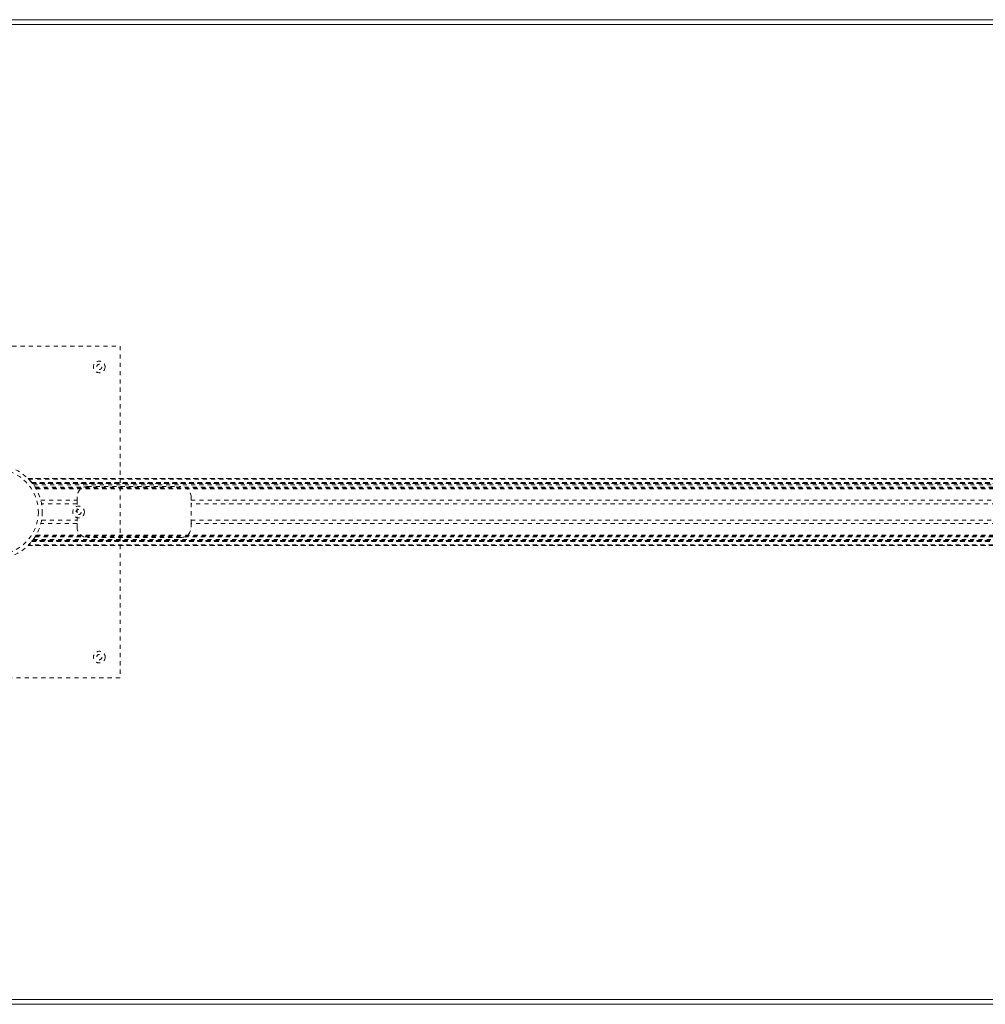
# Model space of a CAD drawing. Header units: inches. Extents: x 7.1 to 78.6, y 28.2 to 51.9.
# Tile 3 of 6: x 19.3 to 42.6, y 28.2 to 51.9. Entities that reach past the tile are written whole.
import ezdxf

# ---------------------------------------------------------------- set-up
doc = ezdxf.new("R2010")
doc.units = ezdxf.units.IN
doc.header["$MEASUREMENT"] = 0
doc.linetypes.add('SLD-Dashed', pattern=[0.075, 0.05, -0.025])
doc.linetypes.add('SLD-Solid', pattern=[0])

msp = doc.modelspace()

# ---------------------------------------------------------------- linework, layer by layer
at = {"color": 7, "linetype": 'SLD-Solid', "lineweight": 15}
for p, q in [((7.074, 51.949), (78.574, 51.949)), ((7.192, 51.831), (78.456, 51.831)), ((78.456, 51.831), (7.192, 51.831)), ((78.456, 28.317), (7.192, 28.317)), ((7.192, 28.317), (78.456, 28.317)), ((78.574, 28.199), (7.074, 28.199))]:
    msp.add_line(p, q, dxfattribs=at)
at = {"color": 7, "linetype": 'SLD-Dashed', "lineweight": 0}
for p, q in [((15.699, 44.074), (21.699, 44.074)), ((21.699, 44.074), (21.699, 36.074)), ((19.484, 40.879), (66.163, 40.879)), ((66.162, 40.879), (19.485, 40.879)), ((19.497, 40.867), (66.151, 40.867)), ((19.567, 40.789), (19.571, 40.784)), ((19.567, 40.789), (66.08, 40.789)), ((66.08, 40.789), (19.567, 40.789)), ((66.076, 40.784), (19.571, 40.784)), ((19.574, 40.781), (66.073, 40.781)), ((19.59, 40.761), (19.574, 40.781)), ((66.073, 40.781), (19.574, 40.781)), ((66.069, 40.775), (19.579, 40.775)), ((19.586, 40.765), (66.061, 40.765)), ((19.587, 40.765), (66.06, 40.765)), ((66.059, 40.763), (19.588, 40.763)), ((66.057, 40.761), (19.59, 40.761)), ((19.612, 40.73), (66.035, 40.73)), ((19.651, 40.673), (65.996, 40.673)), ((19.667, 40.647), (65.98, 40.647)), ((19.677, 40.629), (65.97, 40.629)), ((20.914, 40.689), (23.164, 40.689)), ((20.664, 40.356), (20.664, 40.439)), ((23.414, 40.439), (23.414, 40.356)), ((19.788, 40.356), (20.664, 40.356)), ((20.664, 40.272), (19.806, 40.272)), ((20.664, 40.356), (20.664, 39.793)), ((23.414, 39.793), (23.414, 40.356)), ((23.414, 40.356), (62.234, 40.356)), ((62.234, 40.272), (23.414, 40.272)), ((20.664, 39.793), (19.788, 39.793)), ((19.806, 39.877), (20.664, 39.877)), ((20.664, 39.709), (20.664, 39.793)), ((23.414, 39.877), (62.234, 39.877)), ((62.234, 39.793), (23.414, 39.793)), ((23.414, 39.793), (23.414, 39.709)), ((19.651, 39.476), (19.648, 39.471)), ((19.651, 39.476), (65.996, 39.476)), ((19.667, 39.501), (65.98, 39.501)), ((19.677, 39.519), (65.97, 39.519)), ((23.164, 39.459), (20.914, 39.459)), ((19.483, 39.269), (66.164, 39.269)), ((19.484, 39.269), (19.485, 39.27)), ((66.163, 39.269), (19.484, 39.269)), ((19.485, 39.269), (66.162, 39.269)), ((66.151, 39.281), (19.497, 39.281)), ((19.571, 39.364), (19.567, 39.359)), ((66.08, 39.359), (19.567, 39.359)), ((19.567, 39.359), (66.08, 39.359)), ((19.571, 39.364), (66.076, 39.364)), ((19.572, 39.365), (66.075, 39.365)), ((19.602, 39.404), (19.574, 39.368)), ((66.073, 39.368), (19.574, 39.368)), ((19.574, 39.368), (66.073, 39.368)), ((66.064, 39.38), (19.584, 39.38)), ((66.06, 39.384), (19.587, 39.384)), ((19.588, 39.386), (66.059, 39.386)), ((19.59, 39.388), (66.057, 39.388)), ((19.607, 39.41), (66.04, 39.41)), ((21.699, 36.074), (15.699, 36.074))]:
    msp.add_line(p, q, dxfattribs=at)
at = {"color": 7, "linetype": 'SLD-Dashed', "lineweight": 0, "flags": 128}
for points in [[(19.806, 40.272), (19.808, 40.261), (19.809, 40.252)], [(19.807, 39.88), (19.806, 39.878), (19.806, 39.877)]]:
    msp.add_lwpolyline(points, dxfattribs=at)
at = {"color": 7, "linetype": 'SLD-Dashed', "lineweight": 0}
for centre, radius in [((21.199, 43.574), 0.14), ((21.199, 43.574), 0.0625), ((18.699, 40.074), 1.125), ((18.699, 40.074), 1.03), ((20.699, 40.074), 0.14), ((20.699, 40.074), 0.0625), ((21.199, 36.574), 0.141), ((21.199, 36.574), 0.0625)]:
    msp.add_circle(centre, radius, dxfattribs=at)
for centre, radius, start, end in [((18.683, 40.058), 1.148, 44.8279, 45.6829), ((18.724, 40.097), 1.091, 37.6137, 45.7636), ((18.608, 40.002), 1.241, 37.9096, 39.0895), ((18.694, 40.071), 1.13, 29.5817, 32.1292), ((20.914, 40.439), 0.25, 90, 180), ((23.164, 40.439), 0.25, 360, 90), ((20.914, 39.709), 0.25, 180, 270), ((23.164, 39.709), 0.25, 270, 360), ((18.698, 40.074), 1.125, 322.2649, 329.382), ((18.706, 40.07), 1.116, 327.8541, 330.4348), ((18.695, 40.078), 1.131, 314.3104, 315.1781), ((18.321, 40.371), 1.605, 321.3027, 322.2111)]:
    msp.add_arc(centre, radius, start, end, dxfattribs=at)

doc.saveas('drawing.dxf')
